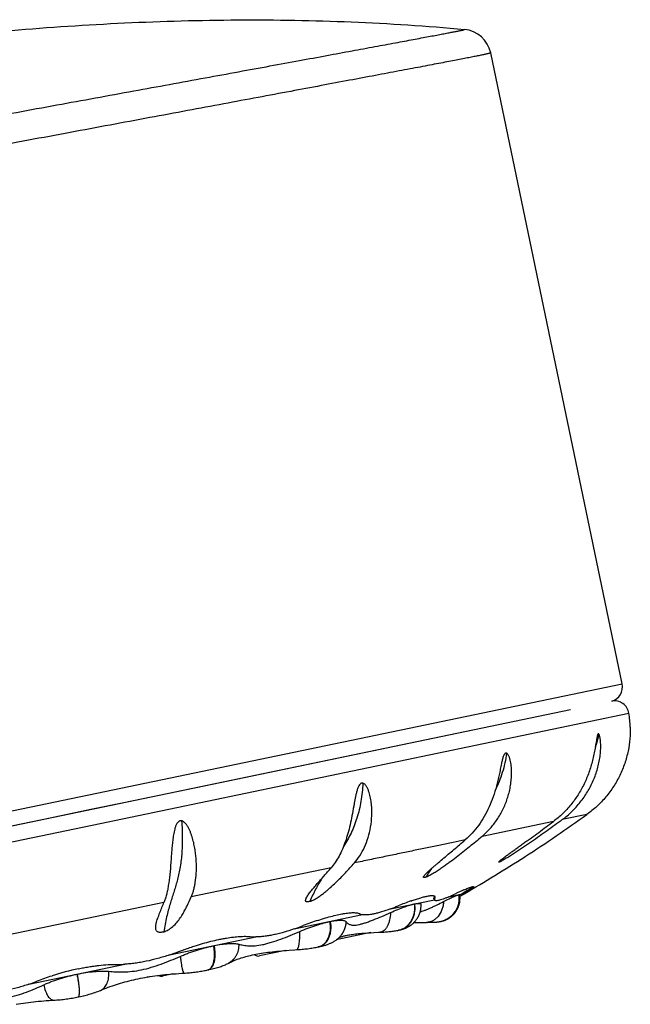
# Model space of a CAD drawing. Header units: millimetres. Extents: x 1 to 611, y -14 to 521.
# Tile 39 of 39: x 591 to 611, y 449 to 483. Entities that reach past the tile are written whole.
import ezdxf

# ---------------------------------------------------------------- set-up
doc = ezdxf.new("R2010")
doc.units = ezdxf.units.MM
doc.header["$LTSCALE"] = 23.1
doc.layers.get('0').update_dxf_attribs({"linetype": 'CONTINUOUS'})

msp = doc.modelspace()

# ---------------------------------------------------------------- linework, layer by layer
at = {"color": 7, "linetype": 'CONTINUOUS'}
for p, q in [((610.935, 460.071), (606.494, 481.388)), ((609.193, 459.197), (567.89, 450.591)), ((593.039, 455.3), (611.164, 459.077)), ((609.193, 459.197), (596.821, 456.617)), ((611.207, 458.607), (611.207, 458.589)), ((596.821, 456.617), (594.104, 456.051)), ((592.996, 455.82), (591.617, 455.533)), ((594.104, 456.051), (592.996, 455.82)), ((591.617, 455.533), (589.985, 455.193)), ((567.512, 449.981), (593.039, 455.3)), ((607.648, 454.229), (607.659, 454.237)), ((605.696, 453.084), (605.516, 452.968)), ((603.107, 452.466), (604.594, 452.776)), ((604.583, 452.794), (604.593, 452.776)), ((605.086, 452.879), (605.426, 452.95)), ((605.416, 452.947), (605.427, 452.95)), ((605.427, 452.95), (605.599, 452.986)), ((605.427, 452.949), (605.435, 452.951)), ((605.452, 452.726), (605.456, 452.757)), ((605.458, 452.879), (605.455, 452.911)), ((605.457, 452.892), (605.486, 452.909)), ((605.459, 452.848), (605.458, 452.88)), ((605.459, 452.817), (605.459, 452.849)), ((605.486, 452.909), (605.497, 452.917)), ((605.497, 452.917), (605.599, 452.986)), ((605.71, 453.058), (605.598, 452.986)), ((605.448, 452.696), (605.452, 452.727)), ((599.854, 451.789), (602.171, 452.272)), ((605.068, 452.144), (605.087, 452.156)), ((605.084, 452.154), (605.103, 452.166)), ((605.101, 452.165), (605.119, 452.177)), ((605.118, 452.177), (605.136, 452.189)), ((605.184, 452.228), (605.201, 452.244)), ((605.199, 452.242), (605.218, 452.259)), ((605.215, 452.257), (605.234, 452.275)), ((601.069, 452.042), (601.072, 452.042)), ((601.075, 452.043), (601.078, 452.043)), ((603.397, 451.75), (603.381, 451.746)), ((603.393, 451.749), (603.417, 451.754)), ((603.412, 451.753), (603.435, 451.758)), ((603.431, 451.757), (603.454, 451.763)), ((603.45, 451.762), (603.472, 451.768)), ((603.468, 451.767), (603.49, 451.773)), ((603.487, 451.772), (603.508, 451.778)), ((603.505, 451.777), (603.525, 451.783)), ((603.522, 451.782), (603.543, 451.789)), ((603.54, 451.788), (603.56, 451.795)), ((603.558, 451.794), (603.578, 451.801)), ((603.575, 451.8), (603.595, 451.808)), ((603.593, 451.807), (603.613, 451.815)), ((603.611, 451.814), (603.63, 451.822)), ((603.628, 451.821), (603.648, 451.83)), ((603.646, 451.829), (603.666, 451.838)), ((603.664, 451.837), (603.684, 451.847)), ((603.682, 451.846), (603.702, 451.857)), ((603.7, 451.856), (603.72, 451.867)), ((603.718, 451.866), (603.738, 451.878)), ((603.736, 451.876), (603.757, 451.889)), ((603.755, 451.888), (603.776, 451.902)), ((603.774, 451.9), (603.795, 451.915)), ((603.793, 451.914), (603.815, 451.929)), ((603.813, 451.928), (603.835, 451.945)), ((603.832, 451.943), (603.854, 451.961)), ((603.852, 451.959), (603.874, 451.978)), ((603.872, 451.976), (603.894, 451.997)), ((603.892, 451.995), (603.913, 452.016)), ((603.939, 452.01), (604.012, 452.011)), ((603.975, 452.011), (604.053, 452.012)), ((604.052, 452.012), (604.14, 452.012)), ((604.139, 452.012), (604.332, 452.012)), ((604.348, 452.012), (604.332, 452.012)), ((604.348, 452.012), (604.393, 452.013)), ((604.39, 452.013), (604.433, 452.013)), ((604.43, 452.013), (604.466, 452.014)), ((604.453, 452.014), (604.488, 452.015)), ((604.483, 452.014), (604.515, 452.015)), ((604.505, 452.015), (604.536, 452.016)), ((604.53, 452.016), (604.544, 452.016)), ((604.536, 452.016), (604.565, 452.017)), ((604.558, 452.017), (604.584, 452.018)), ((604.579, 452.018), (604.605, 452.019)), ((604.596, 452.019), (604.62, 452.02)), ((604.617, 452.02), (604.631, 452.021)), ((604.628, 452.021), (604.642, 452.022)), ((604.64, 452.022), (604.653, 452.023)), ((604.651, 452.022), (604.663, 452.024)), ((604.662, 452.023), (604.674, 452.024)), ((604.673, 452.024), (604.684, 452.025)), ((604.683, 452.025), (604.694, 452.026)), ((604.704, 452.027), (604.715, 452.029)), ((604.724, 452.03), (604.735, 452.031)), ((604.734, 452.031), (604.746, 452.033)), ((604.744, 452.032), (604.756, 452.034)), ((604.754, 452.034), (604.766, 452.036)), ((604.764, 452.036), (604.777, 452.038)), ((604.775, 452.037), (604.788, 452.039)), ((604.785, 452.039), (604.798, 452.041)), ((604.796, 452.041), (604.809, 452.044)), ((604.806, 452.043), (604.812, 452.044)), ((604.809, 452.044), (604.818, 452.045)), ((604.815, 452.045), (604.82, 452.046)), ((604.818, 452.045), (604.831, 452.049)), ((604.828, 452.048), (604.842, 452.051)), ((604.839, 452.05), (604.854, 452.054)), ((604.851, 452.053), (604.867, 452.058)), ((595.647, 450.912), (598.567, 451.521)), ((601.272, 451.415), (601.295, 451.432)), ((602.451, 451.664), (601.278, 451.42)), ((601.426, 451.555), (601.427, 451.556)), ((602.314, 451.635), (602.317, 451.636)), ((602.406, 451.661), (602.549, 451.669)), ((602.767, 451.68), (602.8, 451.681)), ((602.843, 451.684), (602.886, 451.686)), ((602.885, 451.686), (602.928, 451.689)), ((602.927, 451.689), (602.97, 451.692)), ((602.969, 451.692), (603.011, 451.696)), ((603.01, 451.696), (603.052, 451.699)), ((603.051, 451.699), (603.092, 451.703)), ((603.091, 451.703), (603.131, 451.708)), ((603.131, 451.708), (603.17, 451.712)), ((603.169, 451.712), (603.208, 451.717)), ((603.208, 451.717), (603.246, 451.723)), ((603.245, 451.723), (603.283, 451.728)), ((603.282, 451.728), (603.32, 451.735)), ((603.319, 451.734), (603.356, 451.741)), ((603.355, 451.741), (603.383, 451.747)), ((597.141, 451.223), (597.145, 451.224)), ((599.775, 451.078), (599.98, 451.091)), ((600.676, 451.183), (600.673, 451.182)), ((600.673, 451.182), (600.673, 451.182)), ((600.704, 451.189), (600.676, 451.183)), ((601.25, 451.399), (601.272, 451.415)), ((599.565, 451.063), (598.687, 450.879)), ((599.598, 451.065), (599.686, 451.072)), ((599.685, 451.072), (599.832, 451.082)), ((590.897, 449.922), (594.134, 450.597)), ((597.646, 450.635), (597.645, 450.635)), ((592.523, 450.261), (592.527, 450.262)), ((594.668, 450.122), (594.747, 450.137)), ((594.747, 450.137), (594.827, 450.152)), ((594.826, 450.152), (594.907, 450.166)), ((595.755, 450.269), (595.416, 450.198)), ((595.775, 450.27), (595.87, 450.278)), ((595.869, 450.278), (595.965, 450.285)), ((592.112, 449.416), (592.166, 449.423)), ((592.165, 449.423), (592.218, 449.431)), ((592.217, 449.43), (592.269, 449.438)), ((592.268, 449.438), (592.32, 449.447)), ((592.319, 449.446), (592.371, 449.455)), ((592.37, 449.455), (592.422, 449.464)), ((592.421, 449.464), (592.472, 449.474)), ((592.471, 449.474), (592.523, 449.484)), ((592.521, 449.484), (592.559, 449.491)), ((592.597, 449.499), (592.559, 449.491)), ((592.591, 449.498), (592.644, 449.51)), ((592.638, 449.508), (592.692, 449.52)), ((592.686, 449.519), (592.739, 449.532)), ((592.734, 449.531), (592.788, 449.544)), ((592.783, 449.543), (592.836, 449.556)), ((592.832, 449.555), (592.885, 449.569)), ((592.881, 449.568), (592.934, 449.583)), ((592.931, 449.582), (592.984, 449.598)), ((592.98, 449.596), (593.033, 449.613)), ((593.03, 449.612), (593.082, 449.628)), ((593.08, 449.627), (593.132, 449.645)), ((593.13, 449.644), (593.181, 449.662)), ((593.179, 449.661), (593.23, 449.68)), ((593.229, 449.68), (593.279, 449.699)), ((593.278, 449.699), (593.318, 449.715)), ((591.137, 449.337), (591.223, 449.346)), ((591.223, 449.346), (591.311, 449.353)), ((591.31, 449.353), (591.399, 449.361)), ((591.398, 449.36), (591.488, 449.367)), ((591.487, 449.367), (591.578, 449.373)), ((591.745, 449.382), (591.79, 449.385)), ((591.79, 449.385), (591.845, 449.389)), ((591.844, 449.389), (591.9, 449.393)), ((591.899, 449.393), (591.954, 449.398)), ((591.953, 449.398), (592.008, 449.404)), ((592.007, 449.403), (592.061, 449.41)), ((592.06, 449.409), (592.114, 449.416))]:
    msp.add_line(p, q, dxfattribs=at)
at = {"color": 9, "linetype": 'CONTINUOUS'}
for p, q in [((566.882, 450.892), (610.935, 460.071)), ((608.612, 455.419), (606.207, 454.918)), ((609.742, 455.655), (608.913, 455.482)), ((601.104, 453.855), (596.384, 452.872)), ((605.711, 453.058), (605.696, 453.084)), ((604.59, 452.853), (604.604, 452.827)), ((595.459, 452.679), (592.87, 452.14)), ((592.87, 452.14), (590.227, 451.589)), ((604.815, 452.045), (604.816, 452.045)), ((603.378, 451.746), (603.379, 451.746)), ((603.379, 451.746), (603.381, 451.746)), ((603.381, 451.746), (603.382, 451.746)), ((603.385, 451.747), (603.386, 451.747))]:
    msp.add_line(p, q, dxfattribs=at)
at = {"color": 7, "linetype": 'CONTINUOUS'}
for points in [[(605.455, 452.911), (605.452, 452.942), (605.451, 452.946)], [(605.456, 452.756), (605.458, 452.787), (605.459, 452.818)], [(603.913, 452.016), (603.932, 452.037), (603.951, 452.059), (603.97, 452.082), (603.988, 452.106), (604.006, 452.131), (604.022, 452.157), (604.038, 452.184), (604.053, 452.212), (604.067, 452.24), (604.08, 452.269), (604.091, 452.298), (604.102, 452.328), (604.111, 452.357), (604.119, 452.388), (604.126, 452.418), (604.132, 452.448), (604.136, 452.479), (604.14, 452.51), (604.142, 452.541), (604.143, 452.572), (604.143, 452.603), (604.143, 452.612)], [(605.231, 452.272), (605.246, 452.288), (605.261, 452.305), (605.276, 452.322), (605.29, 452.34), (605.304, 452.359), (605.318, 452.379), (605.332, 452.399), (605.345, 452.42), (605.357, 452.442), (605.369, 452.464), (605.381, 452.487), (605.392, 452.511), (605.402, 452.536), (605.412, 452.561), (605.421, 452.587), (605.429, 452.614), (605.436, 452.642), (605.443, 452.67)], [(605.234, 452.275), (605.249, 452.292), (605.265, 452.31), (605.28, 452.328), (605.295, 452.347), (605.31, 452.367), (605.324, 452.387), (605.338, 452.409), (605.351, 452.431), (605.364, 452.454), (605.376, 452.478), (605.388, 452.502), (605.399, 452.528), (605.409, 452.554), (605.419, 452.581), (605.427, 452.609), (605.435, 452.637), (605.442, 452.666), (605.448, 452.698)], [(604.867, 452.058), (604.88, 452.062), (604.894, 452.066), (604.909, 452.071), (604.923, 452.076), (604.938, 452.081), (604.954, 452.087), (604.969, 452.094), (604.985, 452.101), (605.001, 452.108), (605.018, 452.116), (605.034, 452.125), (605.051, 452.134), (605.071, 452.146)], [(604.916, 452.073), (604.931, 452.078), (604.945, 452.084), (604.96, 452.09), (604.976, 452.096), (604.991, 452.103), (605.007, 452.111), (605.023, 452.119), (605.039, 452.127), (605.055, 452.136)], [(605.135, 452.189), (605.152, 452.201), (605.168, 452.215)], [(605.152, 452.201), (605.168, 452.214), (605.185, 452.229)], [(603.906, 452.009), (603.906, 452.009), (603.939, 452.01)], [(604.694, 452.026), (604.704, 452.027), (604.714, 452.029), (604.725, 452.03)], [(604.863, 452.057), (604.876, 452.06), (604.889, 452.064), (604.902, 452.068), (604.916, 452.073)], [(601.295, 451.432), (601.318, 451.45), (601.341, 451.469), (601.363, 451.49), (601.386, 451.512), (601.409, 451.535), (601.426, 451.555)], [(601.374, 451.5), (601.382, 451.503), (601.394, 451.508), (601.408, 451.513), (601.424, 451.519), (601.442, 451.525), (601.462, 451.532), (601.485, 451.538), (601.509, 451.545), (601.536, 451.552), (601.565, 451.559), (601.596, 451.566), (601.629, 451.573), (601.664, 451.58), (601.702, 451.587), (601.742, 451.594), (601.784, 451.601), (601.829, 451.607), (601.876, 451.614), (601.926, 451.62), (601.978, 451.626), (602.032, 451.632), (602.088, 451.637), (602.147, 451.643), (602.208, 451.648), (602.272, 451.652), (602.338, 451.657), (602.406, 451.661)], [(602.548, 451.669), (602.702, 451.676), (602.767, 451.679)], [(602.767, 451.68), (602.801, 451.681), (602.843, 451.684)], [(599.98, 451.091), (600.029, 451.095), (600.077, 451.099), (600.125, 451.103), (600.172, 451.108), (600.219, 451.112), (600.266, 451.118), (600.313, 451.123), (600.359, 451.129), (600.406, 451.136), (600.452, 451.143), (600.498, 451.15), (600.545, 451.158), (600.591, 451.166), (600.638, 451.175), (600.673, 451.182)], [(600.704, 451.189), (600.739, 451.196), (600.773, 451.205), (600.806, 451.213), (600.837, 451.221), (600.867, 451.229), (600.896, 451.238), (600.924, 451.247), (600.952, 451.255), (600.978, 451.265), (601.004, 451.274), (601.029, 451.284), (601.053, 451.294), (601.077, 451.304), (601.1, 451.314), (601.122, 451.325), (601.144, 451.336), (601.165, 451.347), (601.186, 451.359), (601.207, 451.372), (601.228, 451.385), (601.25, 451.399)], [(597.646, 450.635), (597.671, 450.649), (597.704, 450.665), (597.738, 450.681), (597.774, 450.698), (597.812, 450.715), (597.851, 450.731), (597.892, 450.747), (597.935, 450.763), (597.979, 450.779), (598.025, 450.795), (598.072, 450.811), (598.121, 450.826), (598.171, 450.841), (598.223, 450.855), (598.276, 450.869), (598.331, 450.883), (598.388, 450.897), (598.446, 450.91), (598.505, 450.923), (598.566, 450.935), (598.629, 450.947), (598.693, 450.958), (598.759, 450.969), (598.827, 450.98), (598.896, 450.991), (598.967, 451), (599.04, 451.01), (599.114, 451.019), (599.19, 451.028), (599.268, 451.036), (599.348, 451.044), (599.43, 451.051), (599.514, 451.058), (599.599, 451.065)], [(596.948, 450.406), (596.988, 450.414), (597.039, 450.426), (597.088, 450.437), (597.136, 450.449), (597.182, 450.461), (597.227, 450.474), (597.27, 450.486), (597.312, 450.499), (597.353, 450.512), (597.392, 450.525), (597.429, 450.539), (597.465, 450.553), (597.5, 450.567), (597.534, 450.581), (597.566, 450.596), (597.597, 450.61), (597.627, 450.625), (597.645, 450.635)], [(593.318, 449.715), (593.376, 449.739), (593.443, 449.766), (593.512, 449.793), (593.58, 449.819), (593.649, 449.844), (593.718, 449.869), (593.787, 449.892), (593.857, 449.915), (593.927, 449.937), (593.998, 449.959), (594.07, 449.98), (594.142, 450), (594.215, 450.019), (594.288, 450.038), (594.363, 450.056), (594.438, 450.074), (594.514, 450.091), (594.591, 450.107), (594.669, 450.122)], [(594.907, 450.166), (594.989, 450.179), (595.071, 450.191), (595.155, 450.203), (595.24, 450.214), (595.326, 450.225), (595.413, 450.235), (595.502, 450.245), (595.592, 450.254), (595.683, 450.262), (595.776, 450.27)], [(594.907, 450.165), (594.988, 450.178), (595.071, 450.191), (595.154, 450.203), (595.239, 450.214), (595.278, 450.219)], [(595.964, 450.285), (596.062, 450.292), (596.143, 450.297)], [(596.143, 450.297), (596.181, 450.3), (596.228, 450.303), (596.276, 450.307), (596.323, 450.312), (596.37, 450.316), (596.417, 450.321), (596.463, 450.327), (596.509, 450.332), (596.555, 450.339), (596.6, 450.345), (596.645, 450.352), (596.69, 450.359), (596.735, 450.366), (596.78, 450.374), (596.824, 450.381), (596.868, 450.39), (596.912, 450.398), (596.947, 450.406)], [(590.464, 449.243), (590.547, 449.258), (590.63, 449.271)], [(590.63, 449.271), (590.713, 449.284), (590.797, 449.296), (590.881, 449.308), (590.966, 449.318), (591.051, 449.328), (591.137, 449.337)], [(590.63, 449.271), (590.713, 449.284), (590.797, 449.296), (590.881, 449.307), (590.965, 449.318), (591.051, 449.328), (591.137, 449.337)], [(591.577, 449.373), (591.669, 449.378), (591.745, 449.382)]]:
    msp.add_lwpolyline(points, dxfattribs=at)
for centre, radius, start, end in [((605.515, 481.184), 1, 11.77, 84.684), ((610.446, 459.969), 0.5, 286.0318, 11.77), ((610.67, 458.996), 0.5, 9.2484, 99.9198), ((607.708, 458.501), 3.5, 1.7415, 9.4627), ((578.61, 499.123), 53.467, 302.9101, 305.6102), ((580.317, 496.703), 50.507, 300.0411, 302.7603), ((610.973, 440.893), 13.348, 113.776, 115.2203), ((580.321, 496.696), 50.5, 299.8863, 300.0409), ((600.632, 459.249), 7.22, 290.0456, 292.3254), ((607.504, 442.532), 10.855, 109.9795, 112.3629), ((604.099, 451.817), 0.838, 101.9034, 102.0523), ((604.087, 451.864), 0.79, 101.4841, 101.6365), ((597.28, 459.348), 7.986, 288.8026, 291.1631), ((604.07, 441.843), 10.79, 108.4332, 111.2266), ((604.65, 452.808), 0.781, 281.7689, 282.164), ((602.393, 451.856), 0.2, 281.77, 285.7176), ((593.265, 458.055), 7.529, 288.4429, 291.0245), ((598.646, 451.075), 0.2, 228.9786, 281.77), ((594.324, 442.043), 8.583, 101.7822, 107.9106), ((595.375, 450.394), 0.2, 240.8539, 281.77)]:
    msp.add_arc(centre, radius, start, end, dxfattribs=at)
at = {"color": 9, "linetype": 'CONTINUOUS'}
for centre, radius, start, end in [((611.286, 450.845), 5.514, 143.3124, 144.3952), ((608.751, 450.86), 5.192, 145.1381, 148.9947), ((604.651, 452.803), 0.776, 281.2705, 281.7623), ((604.653, 452.793), 0.766, 282.0027, 282.1975), ((603.252, 452.368), 0.635, 281.2424, 281.6853), ((603.256, 452.359), 0.625, 281.7704, 281.9643), ((600.594, 451.561), 0.387, 281.7787, 282.2507), ((600.594, 451.562), 0.388, 282.2514, 284.7677), ((596.912, 450.557), 0.155, 281.808, 286.5247), ((592.552, 449.51), 0.0195, 279.4408, 281.7703), ((592.549, 449.533), 0.0435, 279.5063, 280.3106), ((592.549, 449.533), 0.0428, 280.309, 281.7681)]:
    msp.add_arc(centre, radius, start, end, dxfattribs=at)
at = {"color": 7, "linetype": 'CONTINUOUS'}
for points, knots in [([(590.304, 482.146), (591.578, 482.254), (594.129, 482.425), (597.96, 482.53), (601.789, 482.466), (604.337, 482.298), (605.607, 482.18)], [0, 0, 0, 0, 0.250407, 0.5004, 0.750153, 1, 1, 1, 1]), ([(611.207, 458.589), (611.21, 458.467), (611.201, 458.202), (611.143, 457.797), (611.029, 457.379), (610.864, 456.975), (610.649, 456.594), (610.389, 456.242), (610.087, 455.924), (609.86, 455.74), (609.742, 455.655)], [0, 0, 0, 0, 0.107569, 0.232424, 0.359552, 0.487384, 0.615471, 0.743637, 0.871819, 1, 1, 1, 1]), ([(610.09, 458.293), (610.083, 458.262), (610.071, 458.199), (610.055, 458.101), (610.039, 458), (610.016, 457.863), (609.984, 457.69), (609.937, 457.483), (609.88, 457.278), (609.813, 457.077), (609.736, 456.88), (609.621, 456.624), (609.451, 456.319), (609.209, 455.982), (608.93, 455.678), (608.721, 455.501), (608.612, 455.419)], [0, 0, 0, 0, 0.0281, 0.058147, 0.089093, 0.12051, 0.184025, 0.247913, 0.311863, 0.375719, 0.439389, 0.502813, 0.628755, 0.753523, 0.877248, 1, 1, 1, 1]), ([(608.913, 455.482), (609.026, 455.566), (609.242, 455.75), (609.528, 456.065), (609.73, 456.357), (609.869, 456.606), (609.961, 456.798), (610.039, 456.997), (610.104, 457.2), (610.155, 457.406), (610.185, 457.58), (610.201, 457.72), (610.208, 457.824), (610.212, 457.928), (610.211, 458.031), (610.206, 458.114), (610.2, 458.18), (610.193, 458.227), (610.185, 458.272), (610.175, 458.313), (610.165, 458.343), (610.155, 458.364), (610.149, 458.372), (610.146, 458.375)], [0, 0, 0, 0, 0.127394, 0.255215, 0.383459, 0.447707, 0.51197, 0.576211, 0.640385, 0.704414, 0.768169, 0.799882, 0.83142, 0.862706, 0.893608, 0.923875, 0.938628, 0.952989, 0.966777, 0.979675, 0.991106, 0.995977, 1, 1, 1, 1]), ([(610.146, 458.375), (610.145, 458.377), (610.143, 458.379), (610.138, 458.382), (610.134, 458.383), (610.128, 458.383), (610.12, 458.377), (610.113, 458.366), (610.106, 458.351), (610.098, 458.327), (610.093, 458.307), (610.09, 458.293)], [0, 0, 0, 0, 0.048329, 0.089074, 0.125197, 0.160203, 0.240911, 0.34898, 0.484606, 0.641944, 1, 1, 1, 1]), ([(606.207, 454.918), (606.303, 454.999), (606.484, 455.177), (606.719, 455.482), (606.915, 455.823), (607.04, 456.131), (607.116, 456.388), (607.159, 456.587), (607.189, 456.789), (607.203, 456.993), (607.202, 457.164), (607.19, 457.299), (607.177, 457.399), (607.157, 457.496), (607.134, 457.574), (607.111, 457.632), (607.091, 457.671), (607.067, 457.704), (607.047, 457.722), (607.037, 457.727)], [0, 0, 0, 0, 0.119829, 0.242164, 0.367152, 0.494442, 0.558848, 0.623649, 0.688749, 0.753998, 0.819146, 0.851558, 0.883718, 0.915417, 0.946242, 0.961079, 0.975263, 0.988423, 1, 1, 1, 1]), ([(607.037, 457.727), (607.034, 457.729), (607.028, 457.731), (607.016, 457.734), (607, 457.731), (606.983, 457.721), (606.967, 457.705), (606.953, 457.685), (606.937, 457.653), (606.919, 457.61), (606.901, 457.554), (606.886, 457.497), (606.872, 457.437), (606.863, 457.398), (606.858, 457.378)], [0, 0, 0, 0, 0.022109, 0.04342, 0.085826, 0.131999, 0.184052, 0.241556, 0.303148, 0.43421, 0.571622, 0.712584, 0.85565, 1, 1, 1, 1]), ([(606.858, 457.378), (606.845, 457.314), (606.819, 457.187), (606.78, 456.996), (606.737, 456.806), (606.675, 456.558), (606.583, 456.257), (606.447, 455.912), (606.284, 455.589), (606.096, 455.293), (605.881, 455.028), (605.72, 454.871), (605.636, 454.799)], [0, 0, 0, 0, 0.066903, 0.133955, 0.200735, 0.267023, 0.397595, 0.524972, 0.64881, 0.769106, 0.886119, 1, 1, 1, 1]), ([(602.182, 456.716), (602.178, 456.717), (602.171, 456.719), (602.159, 456.72), (602.148, 456.719), (602.132, 456.716), (602.113, 456.708), (602.085, 456.688), (602.057, 456.653), (602.03, 456.605), (602.008, 456.553), (601.989, 456.498), (601.972, 456.443), (601.953, 456.368), (601.932, 456.273), (601.909, 456.16), (601.889, 456.047), (601.875, 455.971), (601.869, 455.934)], [0, 0, 0, 0, 0.012946, 0.025836, 0.038778, 0.05186, 0.078709, 0.106787, 0.166095, 0.228186, 0.291685, 0.35591, 0.420505, 0.485265, 0.614816, 0.743979, 0.872443, 1, 1, 1, 1]), ([(601.89, 454.019), (601.958, 454.095), (602.085, 454.265), (602.24, 454.555), (602.363, 454.88), (602.447, 455.236), (602.48, 455.55), (602.483, 455.809), (602.47, 456.008), (602.447, 456.174), (602.418, 456.305), (602.391, 456.402), (602.357, 456.496), (602.322, 456.571), (602.287, 456.627), (602.249, 456.676), (602.211, 456.707), (602.182, 456.716)], [0, 0, 0, 0, 0.105409, 0.217603, 0.33678, 0.462336, 0.593443, 0.660793, 0.729078, 0.798038, 0.832667, 0.867286, 0.901758, 0.935832, 0.952592, 0.969031, 1, 1, 1, 1]), ([(601.869, 455.934), (601.85, 455.827), (601.812, 455.617), (601.749, 455.309), (601.675, 455.016), (601.59, 454.74), (601.491, 454.484), (601.378, 454.25), (601.251, 454.04), (601.154, 453.913), (601.104, 453.855)], [0, 0, 0, 0, 0.145163, 0.285645, 0.420612, 0.549437, 0.671769, 0.787545, 0.896928, 1, 1, 1, 1]), ([(596.058, 455.44), (596.055, 455.44), (596.047, 455.442), (596.035, 455.443), (596.023, 455.443), (596.007, 455.441), (595.988, 455.435), (595.959, 455.42), (595.928, 455.392), (595.899, 455.351), (595.874, 455.307), (595.848, 455.246), (595.822, 455.166), (595.799, 455.069), (595.781, 454.971), (595.767, 454.874), (595.755, 454.777), (595.744, 454.681), (595.732, 454.555), (595.72, 454.4), (595.706, 454.218), (595.697, 454.098), (595.692, 454.039)], [0, 0, 0, 0, 0.007687, 0.01539, 0.023136, 0.030909, 0.046583, 0.062453, 0.094625, 0.127232, 0.160011, 0.192834, 0.258359, 0.32358, 0.388373, 0.452662, 0.51639, 0.579503, 0.641949, 0.764646, 0.884113, 1, 1, 1, 1]), ([(596.384, 452.872), (596.399, 452.906), (596.428, 452.98), (596.464, 453.097), (596.495, 453.226), (596.53, 453.416), (596.558, 453.678), (596.56, 453.954), (596.546, 454.189), (596.526, 454.374), (596.496, 454.563), (596.454, 454.756), (596.408, 454.916), (596.362, 455.043), (596.322, 455.138), (596.276, 455.23), (596.229, 455.303), (596.186, 455.356), (596.149, 455.392), (596.118, 455.415), (596.095, 455.427), (596.083, 455.433), (596.071, 455.437), (596.063, 455.439), (596.058, 455.44)], [0, 0, 0, 0, 0.041772, 0.086764, 0.135101, 0.186747, 0.299446, 0.423637, 0.489598, 0.557857, 0.628186, 0.700337, 0.774027, 0.811359, 0.848942, 0.886709, 0.924557, 0.943481, 0.962367, 0.981185, 0.985889, 0.990593, 0.995293, 1, 1, 1, 1]), ([(606.775, 454.059), (606.778, 454.063), (606.785, 454.071), (606.798, 454.084), (606.814, 454.098), (606.84, 454.121), (606.877, 454.15), (606.925, 454.187), (606.976, 454.226), (607.029, 454.266), (607.085, 454.307), (607.161, 454.363), (607.259, 454.433), (607.378, 454.519), (607.5, 454.607), (607.622, 454.695), (607.745, 454.783), (607.91, 454.903), (608.117, 455.053), (608.365, 455.235), (608.53, 455.358), (608.612, 455.419)], [0, 0, 0, 0, 0.006191, 0.014328, 0.023973, 0.034789, 0.058987, 0.08558, 0.11379, 0.143147, 0.173355, 0.204218, 0.267376, 0.33186, 0.397231, 0.463219, 0.529644, 0.596383, 0.730484, 0.865087, 1, 1, 1, 1]), ([(608.913, 455.482), (608.828, 455.419), (608.657, 455.293), (608.399, 455.105), (608.139, 454.919), (607.919, 454.766), (607.742, 454.644), (607.608, 454.553), (607.472, 454.462), (607.335, 454.372), (607.219, 454.297), (607.126, 454.239), (607.056, 454.196), (606.987, 454.155), (606.921, 454.116), (606.867, 454.087), (606.828, 454.067), (606.811, 454.059), (606.802, 454.056)], [0, 0, 0, 0, 0.124855, 0.249891, 0.375279, 0.501303, 0.564677, 0.628369, 0.692434, 0.756891, 0.82165, 0.854029, 0.88625, 0.918033, 0.948772, 0.977099, 0.989488, 1, 1, 1, 1]), ([(604.238, 453.571), (604.244, 453.581), (604.259, 453.602), (604.286, 453.632), (604.317, 453.665), (604.363, 453.711), (604.427, 453.771), (604.509, 453.844), (604.595, 453.919), (604.715, 454.022), (604.87, 454.152), (605.06, 454.311), (605.251, 454.472), (605.444, 454.634), (605.572, 454.744), (605.636, 454.799)], [0, 0, 0, 0, 0.018911, 0.040914, 0.065183, 0.091158, 0.146834, 0.206032, 0.267634, 0.33094, 0.460968, 0.593844, 0.728362, 0.863855, 1, 1, 1, 1]), ([(606.207, 454.918), (606.136, 454.858), (605.992, 454.737), (605.774, 454.558), (605.553, 454.38), (605.327, 454.203), (605.133, 454.057), (604.973, 453.941), (604.848, 453.853), (604.718, 453.765), (604.605, 453.694), (604.512, 453.639), (604.441, 453.599), (604.381, 453.568), (604.334, 453.547), (604.311, 453.538), (604.3, 453.534)], [0, 0, 0, 0, 0.118919, 0.238169, 0.358088, 0.479332, 0.602983, 0.666222, 0.730778, 0.796997, 0.865157, 0.89993, 0.934863, 0.969059, 0.985195, 1, 1, 1, 1]), ([(595.692, 454.039), (595.682, 453.901), (595.66, 453.638), (595.621, 453.321), (595.58, 453.093), (595.546, 452.941), (595.506, 452.804), (595.475, 452.719), (595.459, 452.679)], [0, 0, 0, 0, 0.300944, 0.569874, 0.691256, 0.803549, 0.906552, 1, 1, 1, 1]), ([(600.266, 452.831), (600.275, 452.85), (600.297, 452.888), (600.335, 452.946), (600.378, 453.005), (600.443, 453.088), (600.53, 453.194), (600.64, 453.322), (600.753, 453.452), (600.909, 453.63), (601.026, 453.765), (601.104, 453.855)], [0, 0, 0, 0, 0.047666, 0.100056, 0.15597, 0.214544, 0.337371, 0.465306, 0.596463, 0.729709, 1, 1, 1, 1]), ([(600.392, 452.72), (600.398, 452.722), (600.411, 452.726), (600.436, 452.736), (600.48, 452.755), (600.54, 452.785), (600.609, 452.825), (600.693, 452.878), (600.79, 452.946), (600.898, 453.029), (600.997, 453.112), (601.12, 453.22), (601.264, 453.356), (601.428, 453.52), (601.586, 453.685), (601.739, 453.851), (601.84, 453.963), (601.89, 454.019)], [0, 0, 0, 0, 0.009913, 0.020035, 0.040615, 0.081667, 0.121384, 0.15948, 0.23141, 0.298971, 0.363346, 0.425403, 0.544859, 0.660588, 0.774412, 0.887382, 1, 1, 1, 1]), ([(606.802, 454.056), (606.799, 454.054), (606.793, 454.052), (606.785, 454.049), (606.779, 454.048), (606.775, 454.048), (606.771, 454.049), (606.771, 454.051), (606.772, 454.053), (606.773, 454.056), (606.774, 454.058), (606.775, 454.059)], [0, 0, 0, 0, 0.239052, 0.43547, 0.582576, 0.681924, 0.743584, 0.799077, 0.836499, 0.882369, 1, 1, 1, 1]), ([(604.3, 453.534), (604.291, 453.531), (604.275, 453.526), (604.256, 453.522), (604.243, 453.522), (604.235, 453.523), (604.228, 453.526), (604.225, 453.531), (604.224, 453.536), (604.224, 453.541), (604.226, 453.548), (604.23, 453.559), (604.235, 453.567), (604.238, 453.571)], [0, 0, 0, 0, 0.231774, 0.41029, 0.478514, 0.533646, 0.61416, 0.648611, 0.684364, 0.72399, 0.76869, 0.874172, 1, 1, 1, 1]), ([(605.591, 453.108), (605.636, 453.127), (605.699, 453.154), (605.777, 453.185), (605.817, 453.199), (605.844, 453.208), (605.861, 453.213), (605.875, 453.217), (605.887, 453.22), (605.897, 453.221), (605.906, 453.221), (605.912, 453.22), (605.913, 453.217)], [0, 0, 0, 0, 0.42431, 0.594198, 0.734548, 0.793263, 0.844318, 0.88787, 0.924174, 0.953212, 0.974793, 1, 1, 1, 1]), ([(605.696, 453.084), (605.718, 453.098), (605.758, 453.125), (605.812, 453.162), (605.853, 453.192), (605.875, 453.21), (605.883, 453.219)], [0, 0, 0, 0, 0.342644, 0.624794, 0.844137, 1, 1, 1, 1]), ([(605.913, 453.217), (605.914, 453.215), (605.913, 453.21), (605.909, 453.204), (605.904, 453.198), (605.897, 453.191), (605.885, 453.18), (605.865, 453.164), (605.836, 453.142), (605.784, 453.106), (605.741, 453.078), (605.71, 453.058)], [0, 0, 0, 0, 0.028105, 0.051029, 0.080684, 0.117746, 0.162079, 0.272179, 0.411371, 0.579478, 1, 1, 1, 1]), ([(595.46, 451.692), (595.467, 451.694), (595.48, 451.699), (595.505, 451.709), (595.547, 451.727), (595.62, 451.766), (595.738, 451.847), (595.911, 452.014), (596.054, 452.222), (596.168, 452.424), (596.268, 452.622), (596.338, 452.771), (596.384, 452.872)], [0, 0, 0, 0, 0.013427, 0.02679, 0.052982, 0.102272, 0.188727, 0.331478, 0.568059, 0.677645, 0.785401, 1, 1, 1, 1]), ([(600.392, 452.72), (600.382, 452.717), (600.362, 452.711), (600.334, 452.705), (600.31, 452.702), (600.29, 452.703), (600.274, 452.707), (600.262, 452.713), (600.253, 452.721), (600.245, 452.734), (600.242, 452.753), (600.246, 452.778), (600.254, 452.804), (600.262, 452.822), (600.266, 452.831)], [0, 0, 0, 0, 0.124459, 0.235299, 0.328973, 0.404951, 0.465879, 0.515945, 0.559486, 0.600365, 0.68391, 0.777849, 0.883601, 1, 1, 1, 1]), ([(603.795, 452.733), (603.848, 452.752), (603.949, 452.787), (604.093, 452.834), (604.204, 452.865), (604.284, 452.885), (604.338, 452.897), (604.387, 452.906), (604.432, 452.913), (604.466, 452.917), (604.491, 452.918), (604.513, 452.919), (604.537, 452.918), (604.563, 452.914), (604.583, 452.908), (604.595, 452.902), (604.599, 452.898)], [0, 0, 0, 0, 0.201677, 0.383759, 0.544444, 0.616215, 0.682272, 0.742603, 0.796676, 0.844732, 0.866711, 0.887004, 0.923235, 0.953698, 0.978965, 1, 1, 1, 1]), ([(604.583, 452.794), (604.581, 452.797), (604.579, 452.805), (604.578, 452.82), (604.582, 452.836), (604.587, 452.847), (604.59, 452.853)], [0, 0, 0, 0, 0.195379, 0.414782, 0.679801, 1, 1, 1, 1]), ([(604.59, 452.853), (604.591, 452.855), (604.594, 452.862), (604.596, 452.87), (604.598, 452.875)], [0, 0, 0, 0, 0.269335, 1, 1, 1, 1]), ([(604.604, 452.827), (604.602, 452.822), (604.597, 452.811), (604.592, 452.794), (604.593, 452.782), (604.594, 452.777)], [0, 0, 0, 0, 0.30884, 0.69296, 1, 1, 1, 1]), ([(605.086, 452.879), (605.051, 452.863), (604.984, 452.835), (604.89, 452.798), (604.808, 452.771), (604.738, 452.752), (604.689, 452.744), (604.656, 452.743), (604.636, 452.745), (604.62, 452.749), (604.607, 452.755), (604.598, 452.764), (604.595, 452.772), (604.594, 452.776)], [0, 0, 0, 0, 0.218386, 0.41038, 0.574753, 0.710383, 0.816798, 0.859699, 0.896353, 0.927282, 0.953428, 0.976702, 1, 1, 1, 1]), ([(604.598, 452.875), (604.598, 452.877), (604.6, 452.885), (604.6, 452.892), (604.599, 452.898)], [0, 0, 0, 0, 0.271743, 1, 1, 1, 1]), ([(604.599, 452.898), (604.6, 452.897), (604.604, 452.894), (604.607, 452.889), (604.609, 452.886)], [0, 0, 0, 0, 0.25997, 1, 1, 1, 1]), ([(604.609, 452.886), (604.611, 452.882), (604.614, 452.874), (604.615, 452.859), (604.611, 452.844), (604.607, 452.833), (604.604, 452.827)], [0, 0, 0, 0, 0.209031, 0.435503, 0.6955, 1, 1, 1, 1]), ([(604.906, 452.717), (604.966, 452.748), (605.075, 452.802), (605.22, 452.87), (605.33, 452.917), (605.392, 452.94), (605.416, 452.947)], [0, 0, 0, 0, 0.360629, 0.649198, 0.862523, 1, 1, 1, 1]), ([(605.086, 452.879), (605.102, 452.886), (605.168, 452.915), (605.235, 452.945), (605.285, 452.968)], [0, 0, 0, 0, 0.235407, 1, 1, 1, 1]), ([(605.435, 452.951), (605.437, 452.951), (605.441, 452.951), (605.445, 452.951), (605.448, 452.95), (605.451, 452.949), (605.451, 452.947), (605.451, 452.946)], [0, 0, 0, 0, 0.372119, 0.586519, 0.75169, 0.880825, 1, 1, 1, 1]), ([(595.2, 451.98), (595.206, 452.008), (595.222, 452.064), (595.26, 452.178), (595.315, 452.322), (595.386, 452.499), (595.435, 452.619), (595.459, 452.679)], [0, 0, 0, 0, 0.114726, 0.233924, 0.481819, 0.738144, 1, 1, 1, 1]), ([(603.107, 452.466), (603.009, 452.43), (602.865, 452.38), (602.678, 452.327), (602.554, 452.297), (602.441, 452.277), (602.339, 452.265), (602.263, 452.263), (602.208, 452.266), (602.183, 452.269), (602.171, 452.272)], [0, 0, 0, 0, 0.326045, 0.471837, 0.604834, 0.724178, 0.82994, 0.922052, 0.962826, 1, 1, 1, 1]), ([(603.113, 452.344), (603.194, 452.38), (603.348, 452.447), (603.537, 452.519), (603.675, 452.567), (603.752, 452.591), (603.81, 452.608), (603.85, 452.619), (603.888, 452.628), (603.912, 452.634), (603.924, 452.637)], [0, 0, 0, 0, 0.309282, 0.582322, 0.703439, 0.813553, 0.864273, 0.911984, 0.957401, 1, 1, 1, 1]), ([(603.93, 452.638), (603.945, 452.641), (603.975, 452.646), (604.017, 452.652), (604.053, 452.654), (604.084, 452.653), (604.108, 452.649), (604.127, 452.641), (604.14, 452.629), (604.142, 452.618), (604.143, 452.612)], [0, 0, 0, 0, 0.204275, 0.386773, 0.543211, 0.673561, 0.778973, 0.862541, 0.931641, 1, 1, 1, 1]), ([(604.114, 452.37), (604.124, 452.371), (604.144, 452.376), (604.19, 452.389), (604.256, 452.413), (604.346, 452.449), (604.446, 452.493), (604.554, 452.543), (604.709, 452.618), (604.827, 452.677), (604.906, 452.717)], [0, 0, 0, 0, 0.032561, 0.071136, 0.165095, 0.278104, 0.40569, 0.544054, 0.690441, 1, 1, 1, 1]), ([(600.658, 452.08), (600.742, 452.108), (600.906, 452.159), (601.144, 452.226), (601.331, 452.271), (601.455, 452.296), (601.521, 452.308), (601.582, 452.317), (601.655, 452.328), (601.738, 452.336), (601.813, 452.341), (601.881, 452.341), (601.941, 452.338), (601.994, 452.33), (602.039, 452.318), (602.065, 452.307), (602.077, 452.301)], [0, 0, 0, 0, 0.182865, 0.353149, 0.508138, 0.579385, 0.613331, 0.645897, 0.707851, 0.764758, 0.816549, 0.863173, 0.904679, 0.941087, 0.972719, 1, 1, 1, 1]), ([(601.078, 452.043), (601.111, 452.05), (601.161, 452.059), (601.225, 452.07), (601.285, 452.078), (601.353, 452.084), (601.427, 452.087), (601.492, 452.083), (601.545, 452.074), (601.581, 452.06), (601.603, 452.044), (601.612, 452.036), (601.615, 452.031)], [0, 0, 0, 0, 0.18505, 0.272514, 0.355653, 0.508642, 0.643394, 0.75925, 0.856032, 0.934781, 0.968685, 1, 1, 1, 1]), ([(601.615, 452.031), (601.623, 452.021), (601.64, 452), (601.671, 451.973), (601.708, 451.95), (601.773, 451.924), (601.856, 451.915), (601.954, 451.921), (602.047, 451.938), (602.155, 451.965), (602.275, 452.002), (602.403, 452.047), (602.587, 452.117), (602.825, 452.216), (603.016, 452.3), (603.113, 452.344)], [0, 0, 0, 0, 0.024248, 0.049315, 0.075998, 0.105484, 0.179553, 0.228496, 0.287529, 0.35686, 0.435184, 0.520505, 0.610906, 0.801529, 1, 1, 1, 1]), ([(602.077, 452.301), (602.09, 452.293), (602.121, 452.281), (602.154, 452.274), (602.171, 452.272)], [0, 0, 0, 0, 0.460471, 1, 1, 1, 1]), ([(595.46, 451.692), (595.455, 451.69), (595.444, 451.687), (595.422, 451.681), (595.386, 451.674), (595.34, 451.67), (595.293, 451.675), (595.257, 451.687), (595.231, 451.704), (595.206, 451.729), (595.188, 451.768), (595.18, 451.818), (595.18, 451.871), (595.188, 451.925), (595.195, 451.962), (595.2, 451.98)], [0, 0, 0, 0, 0.033174, 0.066007, 0.129237, 0.239684, 0.326225, 0.394539, 0.451329, 0.501744, 0.59539, 0.68964, 0.788267, 0.891859, 1, 1, 1, 1]), ([(599.854, 451.789), (599.734, 451.747), (599.556, 451.69), (599.319, 451.627), (599.152, 451.588), (598.992, 451.558), (598.841, 451.537), (598.722, 451.525), (598.631, 451.521), (598.588, 451.52), (598.567, 451.521)], [0, 0, 0, 0, 0.288967, 0.425657, 0.555983, 0.679066, 0.79451, 0.901811, 0.952113, 1, 1, 1, 1]), ([(600.045, 451.704), (600.137, 451.744), (600.318, 451.816), (600.544, 451.896), (600.717, 451.951), (600.821, 451.98), (600.901, 452.002), (600.958, 452.016), (601.014, 452.029), (601.051, 452.038), (601.069, 452.042)], [0, 0, 0, 0, 0.277714, 0.541153, 0.665321, 0.783496, 0.840096, 0.894905, 0.948331, 1, 1, 1, 1]), ([(596.485, 451.21), (596.579, 451.24), (596.764, 451.297), (597.041, 451.372), (597.266, 451.424), (597.441, 451.459), (597.605, 451.489), (597.798, 451.517), (598.013, 451.537), (598.204, 451.543), (598.322, 451.536), (598.377, 451.53)], [0, 0, 0, 0, 0.152997, 0.30196, 0.444621, 0.513027, 0.57903, 0.703295, 0.815619, 0.914781, 1, 1, 1, 1]), ([(597.986, 451.275), (598.038, 451.261), (598.149, 451.236), (598.333, 451.215), (598.551, 451.219), (598.756, 451.25), (598.939, 451.294), (599.143, 451.353), (599.407, 451.444), (599.725, 451.568), (599.939, 451.658), (600.045, 451.704)], [0, 0, 0, 0, 0.075179, 0.159408, 0.258407, 0.379019, 0.447972, 0.521424, 0.676663, 0.837278, 1, 1, 1, 1]), ([(598.377, 451.53), (598.407, 451.526), (598.47, 451.521), (598.534, 451.52), (598.567, 451.521)], [0, 0, 0, 0, 0.47744, 1, 1, 1, 1]), ([(595.966, 451.027), (596.009, 451.043), (596.18, 451.108), (596.354, 451.168), (596.485, 451.21)], [0, 0, 0, 0, 0.249313, 1, 1, 1, 1]), ([(596.013, 450.864), (596.059, 450.884), (596.152, 450.923), (596.34, 450.996), (596.532, 451.061), (596.723, 451.119), (596.842, 451.152), (596.935, 451.176), (597.005, 451.192), (597.073, 451.208), (597.118, 451.218), (597.141, 451.223)], [0, 0, 0, 0, 0.126868, 0.255144, 0.511593, 0.637905, 0.761843, 0.822663, 0.882581, 0.941779, 1, 1, 1, 1]), ([(597.151, 451.225), (597.236, 451.242), (597.396, 451.271), (597.593, 451.294), (597.736, 451.3), (597.829, 451.299), (597.9, 451.293), (597.951, 451.284), (597.975, 451.279), (597.986, 451.275)], [0, 0, 0, 0, 0.307797, 0.582109, 0.704318, 0.81524, 0.913966, 0.958604, 1, 1, 1, 1]), ([(593.588, 450.359), (593.67, 450.352), (593.839, 450.34), (594.105, 450.336), (594.395, 450.354), (594.709, 450.404), (595.037, 450.49), (595.367, 450.601), (595.693, 450.728), (595.907, 450.818), (596.013, 450.864)], [0, 0, 0, 0, 0.097976, 0.202781, 0.317603, 0.445073, 0.582338, 0.722564, 0.862049, 1, 1, 1, 1]), ([(595.647, 450.912), (595.517, 450.868), (595.258, 450.788), (594.931, 450.708), (594.674, 450.659), (594.518, 450.634), (594.396, 450.619), (594.307, 450.609), (594.22, 450.602), (594.162, 450.598), (594.134, 450.597)], [0, 0, 0, 0, 0.265801, 0.525112, 0.650337, 0.771721, 0.830781, 0.888583, 0.945012, 1, 1, 1, 1]), ([(592.571, 450.445), (592.63, 450.457), (592.747, 450.48), (592.921, 450.511), (593.092, 450.536), (593.31, 450.564), (593.567, 450.586), (593.769, 450.591), (593.865, 450.59)], [0, 0, 0, 0, 0.138238, 0.27404, 0.406782, 0.535644, 0.779174, 1, 1, 1, 1]), ([(593.865, 450.59), (593.909, 450.589), (593.999, 450.59), (594.088, 450.594), (594.134, 450.597)], [0, 0, 0, 0, 0.487254, 1, 1, 1, 1]), ([(591.194, 450.032), (591.273, 450.064), (591.436, 450.126), (591.6, 450.182), (591.685, 450.21)], [0, 0, 0, 0, 0.490927, 1, 1, 1, 1]), ([(591.401, 449.903), (591.442, 449.923), (591.526, 449.96), (591.704, 450.03), (591.889, 450.094), (592.08, 450.152), (592.202, 450.185), (592.301, 450.21), (592.375, 450.228), (592.449, 450.245), (592.498, 450.256), (592.523, 450.261)], [0, 0, 0, 0, 0.115054, 0.234993, 0.485144, 0.61335, 0.742431, 0.807029, 0.871526, 0.935899, 1, 1, 1, 1]), ([(592.535, 450.263), (592.631, 450.283), (592.82, 450.317), (593.055, 450.348), (593.234, 450.362), (593.359, 450.367), (593.477, 450.367), (593.552, 450.362), (593.588, 450.359)], [0, 0, 0, 0, 0.278927, 0.543683, 0.668454, 0.786807, 0.89766, 1, 1, 1, 1]), ([(588.851, 449.372), (588.955, 449.369), (589.165, 449.367), (589.488, 449.375), (589.823, 449.403), (590.164, 449.457), (590.498, 449.543), (590.816, 449.652), (591.115, 449.773), (591.307, 449.86), (591.401, 449.903)], [0, 0, 0, 0, 0.117762, 0.239848, 0.367455, 0.50001, 0.632566, 0.76017, 0.882247, 1, 1, 1, 1]), ([(590.897, 449.922), (590.771, 449.878), (590.511, 449.798), (590.113, 449.702), (589.775, 449.642), (589.506, 449.608), (589.372, 449.596), (589.306, 449.591)], [0, 0, 0, 0, 0.247059, 0.500016, 0.753, 0.877672, 1, 1, 1, 1]), ([(590.897, 449.922), (590.922, 449.931), (591.022, 449.966), (591.121, 450.003), (591.194, 450.032)], [0, 0, 0, 0, 0.254306, 1, 1, 1, 1])]:
    msp.add_open_spline(points, degree=3, knots=knots, dxfattribs=at)
at = {"color": 9, "linetype": 'CONTINUOUS'}
for points, knots in [([(572.594, 476.162), (573.436, 476.308), (575.17, 476.613), (577.833, 477.087), (580.127, 477.5), (582.005, 477.839), (583.431, 478.097), (584.86, 478.356), (586.287, 478.615), (587.703, 478.873), (589.555, 479.21), (591.799, 479.62), (594.38, 480.092), (596.424, 480.466), (597.957, 480.748), (599.019, 480.942), (600.013, 481.125), (600.938, 481.295), (601.787, 481.452), (602.558, 481.595), (603.15, 481.704), (603.582, 481.785), (603.873, 481.839), (604.143, 481.889), (604.391, 481.936), (604.616, 481.978), (604.818, 482.016), (604.998, 482.051), (605.133, 482.077), (605.23, 482.095), (605.294, 482.108), (605.352, 482.119), (605.405, 482.13), (605.451, 482.139), (605.492, 482.148), (605.522, 482.154), (605.544, 482.159), (605.558, 482.162), (605.57, 482.166), (605.58, 482.168), (605.589, 482.171), (605.597, 482.174), (605.601, 482.176), (605.604, 482.177), (605.606, 482.178), (605.606, 482.179), (605.607, 482.18), (605.606, 482.18), (605.607, 482.18), (605.607, 482.18)], [0, 0, 0, 0, 0.076398, 0.157427, 0.241774, 0.284745, 0.328, 0.37135, 0.414604, 0.45757, 0.500057, 0.582841, 0.661485, 0.734585, 0.768645, 0.800839, 0.831026, 0.859069, 0.884845, 0.908242, 0.929155, 0.938651, 0.947494, 0.955678, 0.963188, 0.970013, 0.976155, 0.981606, 0.986361, 0.988477, 0.990418, 0.992184, 0.993775, 0.995191, 0.996433, 0.997501, 0.997968, 0.998389, 0.998766, 0.999099, 0.99938, 0.9996, 0.999771, 0.999836, 0.999886, 0.999925, 0.999946, 0.999968, 1, 1, 1, 1]), ([(606.494, 481.388), (606.494, 481.388), (606.494, 481.388), (606.493, 481.388), (606.493, 481.388), (606.492, 481.387), (606.491, 481.386), (606.489, 481.385), (606.487, 481.384), (606.485, 481.383), (606.481, 481.381), (606.475, 481.379), (606.467, 481.376), (606.457, 481.373), (606.446, 481.37), (606.433, 481.366), (606.412, 481.361), (606.383, 481.354), (606.343, 481.345), (606.297, 481.335), (606.245, 481.324), (606.187, 481.312), (606.122, 481.298), (606.024, 481.279), (605.886, 481.251), (605.703, 481.215), (605.495, 481.175), (605.264, 481.13), (605.01, 481.081), (604.732, 481.028), (604.432, 480.971), (604.109, 480.909), (603.764, 480.844), (603.261, 480.749), (602.58, 480.621), (601.702, 480.456), (600.747, 480.276), (599.718, 480.084), (598.621, 479.878), (597.46, 479.661), (596.24, 479.434), (594.512, 479.112), (592.249, 478.69), (589.438, 478.167), (586.537, 477.629), (583.596, 477.085), (580.669, 476.546), (577.807, 476.022), (575.062, 475.527), (573.276, 475.212), (572.41, 475.063)], [0, 0, 0, 0, 0.000006, 0.000014, 0.000025, 0.000056, 0.000098, 0.000152, 0.000217, 0.000293, 0.00038, 0.000588, 0.00084, 0.001136, 0.001478, 0.001864, 0.002296, 0.003295, 0.004474, 0.005833, 0.007373, 0.009092, 0.010991, 0.013068, 0.017756, 0.023151, 0.029248, 0.036039, 0.043516, 0.051672, 0.060498, 0.069982, 0.080116, 0.090886, 0.11429, 0.140089, 0.168168, 0.198401, 0.230652, 0.264776, 0.300621, 0.338027, 0.416842, 0.499812, 0.585453, 0.672233, 0.758601, 0.843013, 0.923961, 1, 1, 1, 1]), ([(610.146, 458.375), (610.138, 458.338), (610.104, 458.19), (610.063, 458.043), (610.028, 457.935)], [0, 0, 0, 0, 0.249153, 1, 1, 1, 1]), ([(607.036, 457.727), (607.002, 457.507), (606.906, 457.075), (606.743, 456.663), (606.646, 456.469)], [0, 0, 0, 0, 0.506291, 1, 1, 1, 1]), ([(602.182, 456.716), (602.169, 456.511), (602.126, 456.113), (602.014, 455.632), (601.889, 455.278), (601.747, 454.952), (601.617, 454.722), (601.525, 454.575)], [0, 0, 0, 0, 0.272161, 0.529273, 0.651414, 0.769983, 1, 1, 1, 1]), ([(596.058, 455.44), (596.071, 455.243), (596.082, 454.953), (596.076, 454.576), (596.057, 454.236), (596.017, 453.917), (595.957, 453.619), (595.906, 453.413), (595.85, 453.215), (595.789, 453.021), (595.726, 452.826), (595.664, 452.627), (595.604, 452.417), (595.527, 452.106), (595.483, 451.862), (595.46, 451.692)], [0, 0, 0, 0, 0.154697, 0.227373, 0.296143, 0.421793, 0.479507, 0.534739, 0.588315, 0.641193, 0.694336, 0.748753, 0.805487, 0.865583, 1, 1, 1, 1]), ([(605.636, 454.799), (605.499, 454.771), (605.219, 454.713), (604.79, 454.623), (604.344, 454.53), (603.883, 454.434), (603.406, 454.335), (602.913, 454.232), (602.406, 454.127), (602.064, 454.055), (601.89, 454.019)], [0, 0, 0, 0, 0.109797, 0.224347, 0.343317, 0.466587, 0.594018, 0.725471, 0.860794, 1, 1, 1, 1]), ([(600.793, 453.498), (600.718, 453.378), (600.572, 453.125), (600.449, 452.86), (600.392, 452.72)], [0, 0, 0, 0, 0.482611, 1, 1, 1, 1]), ([(605.427, 452.95), (605.435, 452.9), (605.441, 452.799), (605.423, 452.648), (605.376, 452.504), (605.304, 452.371), (605.208, 452.254), (605.091, 452.158), (604.959, 452.086), (604.864, 452.055), (604.815, 452.045)], [0, 0, 0, 0, 0.125759, 0.251386, 0.376795, 0.501931, 0.626777, 0.751357, 0.875734, 1, 1, 1, 1]), ([(604.816, 452.045), (604.864, 452.056), (604.959, 452.086), (605.091, 452.158), (605.206, 452.254), (605.302, 452.371), (605.375, 452.504), (605.421, 452.648), (605.44, 452.799), (605.433, 452.9), (605.425, 452.95)], [0, 0, 0, 0, 0.1234, 0.247575, 0.372327, 0.497414, 0.622696, 0.748262, 0.874065, 1, 1, 1, 1]), ([(603.386, 451.747), (603.431, 451.757), (603.518, 451.785), (603.638, 451.854), (603.742, 451.948), (603.828, 452.063), (603.891, 452.194), (603.931, 452.337), (603.945, 452.487), (603.937, 452.588), (603.929, 452.638)], [0, 0, 0, 0, 0.118718, 0.238071, 0.359022, 0.482489, 0.608715, 0.737458, 0.868136, 1, 1, 1, 1]), ([(603.386, 451.747), (603.43, 451.757), (603.516, 451.785), (603.635, 451.854), (603.738, 451.948), (603.823, 452.063), (603.886, 452.194), (603.925, 452.337), (603.939, 452.486), (603.931, 452.587), (603.923, 452.637)], [0, 0, 0, 0, 0.117353, 0.236221, 0.357473, 0.481269, 0.607743, 0.73674, 0.867773, 1, 1, 1, 1]), ([(604.906, 452.717), (604.902, 452.67), (604.888, 452.576), (604.836, 452.402), (604.752, 452.246), (604.636, 452.127), (604.541, 452.061), (604.439, 452.022), (604.367, 452.012), (604.332, 452.012)], [0, 0, 0, 0, 0.144661, 0.285639, 0.549045, 0.670469, 0.78499, 0.894001, 1, 1, 1, 1]), ([(603.113, 452.344), (603.109, 452.257), (603.093, 452.13), (603.048, 451.974), (603.006, 451.876), (602.956, 451.794), (602.899, 451.732), (602.835, 451.692), (602.789, 451.681), (602.767, 451.68)], [0, 0, 0, 0, 0.324312, 0.47148, 0.60497, 0.723269, 0.826582, 0.917052, 1, 1, 1, 1]), ([(601.077, 452.044), (601.094, 451.946), (601.1, 451.796), (601.066, 451.607), (601.021, 451.48), (600.957, 451.37), (600.878, 451.28), (600.783, 451.215), (600.713, 451.19), (600.677, 451.183)], [0, 0, 0, 0, 0.286362, 0.422868, 0.552209, 0.673491, 0.78699, 0.89495, 1, 1, 1, 1]), ([(600.693, 451.187), (600.727, 451.195), (600.793, 451.223), (600.882, 451.29), (600.957, 451.38), (601.04, 451.53), (601.093, 451.757), (601.085, 451.946), (601.068, 452.042)], [0, 0, 0, 0, 0.102695, 0.210261, 0.324799, 0.447032, 0.713102, 1, 1, 1, 1]), ([(601.427, 451.556), (601.456, 451.588), (601.507, 451.658), (601.565, 451.775), (601.603, 451.901), (601.613, 451.988), (601.614, 452.031)], [0, 0, 0, 0, 0.249071, 0.49855, 0.748767, 1, 1, 1, 1]), ([(599.941, 451.088), (599.946, 451.089), (599.955, 451.092), (599.967, 451.101), (599.978, 451.116), (599.988, 451.136), (599.998, 451.161), (600.007, 451.192), (600.016, 451.226), (600.026, 451.281), (600.037, 451.36), (600.045, 451.465), (600.049, 451.582), (600.049, 451.663), (600.048, 451.705)], [0, 0, 0, 0, 0.019716, 0.042689, 0.071074, 0.105976, 0.147771, 0.196481, 0.251995, 0.314121, 0.457059, 0.62184, 0.804347, 1, 1, 1, 1]), ([(597.151, 451.225), (597.16, 451.176), (597.174, 451.078), (597.181, 450.934), (597.175, 450.799), (597.155, 450.678), (597.126, 450.588), (597.097, 450.528), (597.066, 450.479), (597.027, 450.44), (596.983, 450.416), (596.959, 450.408), (596.948, 450.406)], [0, 0, 0, 0, 0.165767, 0.325639, 0.4753, 0.611063, 0.730362, 0.783553, 0.832625, 0.920377, 0.960779, 1, 1, 1, 1]), ([(596.956, 450.408), (596.967, 450.411), (596.988, 450.42), (597.017, 450.44), (597.044, 450.466), (597.079, 450.511), (597.116, 450.583), (597.147, 450.686), (597.165, 450.806), (597.17, 450.938), (597.162, 451.079), (597.149, 451.175), (597.14, 451.223)], [0, 0, 0, 0, 0.037212, 0.076356, 0.118504, 0.164377, 0.268283, 0.388954, 0.525387, 0.675136, 0.834737, 1, 1, 1, 1]), ([(597.986, 451.276), (597.987, 451.242), (597.985, 451.175), (597.97, 451.076), (597.943, 450.982), (597.904, 450.895), (597.854, 450.814), (597.774, 450.72), (597.699, 450.664), (597.646, 450.635)], [0, 0, 0, 0, 0.132506, 0.262726, 0.390546, 0.516024, 0.639345, 0.760865, 1, 1, 1, 1]), ([(596.013, 450.864), (596.017, 450.825), (596.025, 450.748), (596.04, 450.639), (596.056, 450.541), (596.07, 450.468), (596.083, 450.418), (596.091, 450.387), (596.1, 450.36), (596.109, 450.337), (596.117, 450.32), (596.126, 450.307), (596.134, 450.299), (596.14, 450.297), (596.143, 450.297)], [0, 0, 0, 0, 0.202579, 0.390262, 0.558573, 0.703364, 0.76574, 0.821011, 0.868947, 0.909361, 0.942155, 0.967439, 0.985981, 1, 1, 1, 1]), ([(592.523, 450.261), (592.539, 450.177), (592.561, 450.053), (592.582, 449.893), (592.592, 449.787), (592.597, 449.693), (592.597, 449.616), (592.592, 449.563), (592.585, 449.53), (592.58, 449.517), (592.578, 449.511)], [0, 0, 0, 0, 0.340529, 0.497358, 0.639618, 0.763653, 0.866423, 0.945645, 0.975929, 1, 1, 1, 1]), ([(592.568, 449.494), (592.578, 449.498), (592.589, 449.515), (592.598, 449.541), (592.605, 449.582), (592.609, 449.648), (592.607, 449.723), (592.603, 449.793), (592.596, 449.875), (592.583, 449.984), (592.562, 450.121), (592.544, 450.216), (592.534, 450.264)], [0, 0, 0, 0, 0.040117, 0.069403, 0.105712, 0.200145, 0.322145, 0.392435, 0.46819, 0.633564, 0.812817, 1, 1, 1, 1]), ([(593.318, 449.715), (593.342, 449.726), (593.39, 449.752), (593.451, 449.807), (593.504, 449.875), (593.545, 449.955), (593.574, 450.046), (593.599, 450.181), (593.597, 450.288), (593.588, 450.359)], [0, 0, 0, 0, 0.106352, 0.215343, 0.329124, 0.449274, 0.576665, 0.711352, 1, 1, 1, 1]), ([(591.401, 449.903), (591.415, 449.831), (591.443, 449.726), (591.496, 449.6), (591.539, 449.523), (591.586, 449.461), (591.637, 449.415), (591.682, 449.391), (591.718, 449.383), (591.736, 449.382), (591.745, 449.382)], [0, 0, 0, 0, 0.334563, 0.483088, 0.61624, 0.732827, 0.83343, 0.920592, 0.960828, 1, 1, 1, 1]), ([(592.578, 449.511), (592.576, 449.507), (592.572, 449.5), (592.566, 449.494), (592.563, 449.493)], [0, 0, 0, 0, 0.567146, 1, 1, 1, 1])]:
    msp.add_open_spline(points, degree=3, knots=knots, dxfattribs=at)
for points in [[(592.563, 449.493), (592.562, 449.492), (592.561, 449.492), (592.559, 449.491)], [(592.564, 449.492), (592.565, 449.493), (592.567, 449.493), (592.568, 449.494)]]:
    msp.add_open_spline(points, degree=3, dxfattribs=at)

doc.saveas('drawing.dxf')
